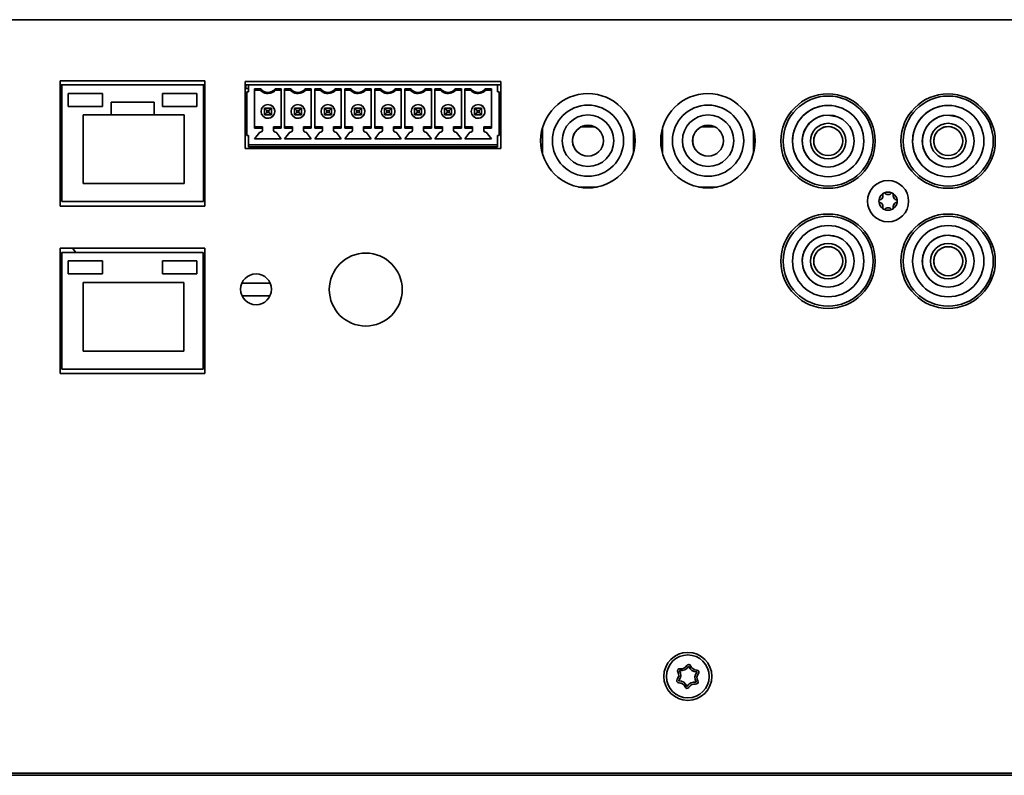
# Model space of a CAD drawing. Header units: millimetres. Extents: x 4 to 590, y 10 to 377.
# Tile 21 of 30: x 510 to 548, y 180 to 209. Entities that reach past the tile are written whole.
import ezdxf

# ---------------------------------------------------------------- set-up
doc = ezdxf.new("R2010")
doc.units = ezdxf.units.MM

msp = doc.modelspace()

# ---------------------------------------------------------------- linework, layer by layer
at = {"color": 7, "linetype": 'Continuous', "lineweight": 35}
for p, q in [((435.694, 209.3378), (581.5607, 209.3378)), ((517.0319, 206.9657), (511.3985, 206.9657)), ((511.3985, 206.9657), (511.3985, 202.099)), ((511.4657, 206.8045), (511.3985, 206.8045)), ((511.4657, 206.8045), (516.969, 206.8045)), ((511.4657, 206.8045), (511.4657, 202.2712)), ((516.969, 206.8045), (516.969, 202.2712)), ((517.0319, 206.8045), (516.969, 206.8045)), ((517.0319, 202.099), (517.0319, 206.9657)), ((528.5219, 206.939), (518.5885, 206.939)), ((518.5885, 206.939), (518.5885, 204.339)), ((518.7274, 206.8045), (518.5885, 206.8045)), ((518.6129, 206.6712), (518.5885, 206.6712)), ((518.6129, 206.6712), (518.6129, 206.8045)), ((518.6129, 206.6712), (518.7274, 206.6712)), ((518.6129, 206.6712), (518.6129, 206.6712)), ((518.7274, 206.5378), (518.7274, 206.8045)), ((528.394, 206.8045), (518.7274, 206.8045)), ((518.9607, 206.6492), (519.1979, 206.6492)), ((518.9607, 206.6492), (518.9607, 205.1265)), ((518.9607, 206.6045), (518.9607, 206.6492)), ((519.7568, 206.6492), (519.994, 206.6492)), ((519.994, 205.1265), (519.994, 206.6492)), ((520.1274, 206.6492), (520.3646, 206.6492)), ((520.1274, 206.6492), (520.1274, 205.1265)), ((520.1274, 206.6045), (520.1274, 206.6492)), ((520.9235, 206.6492), (521.1607, 206.6492)), ((521.1607, 205.1265), (521.1607, 206.6492)), ((521.294, 206.6492), (521.5313, 206.6492)), ((521.294, 206.6492), (521.294, 205.1265)), ((521.294, 206.6045), (521.294, 206.6492)), ((522.0901, 206.6492), (522.3274, 206.6492)), ((522.3274, 205.1265), (522.3274, 206.6492)), ((522.4607, 206.6492), (522.6979, 206.6492)), ((522.4607, 206.6492), (522.4607, 205.1265)), ((522.4607, 206.6045), (522.4607, 206.6492)), ((523.2568, 206.6492), (523.494, 206.6492)), ((523.494, 205.1265), (523.494, 206.6492)), ((523.6274, 206.6492), (523.8646, 206.6492)), ((523.6274, 206.6492), (523.6274, 205.1265)), ((523.6274, 206.6045), (523.6274, 206.6492)), ((524.4235, 206.6492), (524.6607, 206.6492)), ((524.6607, 205.1265), (524.6607, 206.6492)), ((524.794, 206.6492), (525.0313, 206.6492)), ((524.794, 206.6492), (524.794, 205.1265)), ((524.794, 206.6045), (524.794, 206.6492)), ((525.5901, 206.6492), (525.8274, 206.6492)), ((525.8274, 205.1265), (525.8274, 206.6492)), ((525.9607, 206.6492), (526.1979, 206.6492)), ((525.9607, 206.6492), (525.9607, 205.1265)), ((525.9607, 206.6045), (525.9607, 206.6492)), ((526.7568, 206.6492), (526.994, 206.6492)), ((526.994, 205.1265), (526.994, 206.6492)), ((527.1274, 206.6492), (527.3646, 206.6492)), ((527.1274, 206.6492), (527.1274, 205.1265)), ((527.1274, 206.6045), (527.1274, 206.6492)), ((527.9235, 206.6492), (528.1607, 206.6492)), ((528.1607, 205.1265), (528.1607, 206.6492)), ((528.394, 206.8045), (528.394, 206.5378)), ((528.394, 206.8045), (528.394, 206.8045)), ((528.394, 206.8045), (528.394, 206.5378)), ((528.5219, 206.8045), (528.394, 206.8045)), ((528.5219, 204.339), (528.5219, 206.939)), ((511.7174, 206.4712), (511.7174, 205.9712)), ((511.7174, 206.4712), (513.0507, 206.4712)), ((513.0507, 206.4712), (513.0507, 205.9712)), ((516.7173, 206.4712), (515.384, 206.4712)), ((515.384, 206.4712), (515.384, 205.9712)), ((516.7173, 206.4712), (516.7173, 205.9712)), ((518.5885, 206.4637), (518.6607, 206.4637)), ((518.5885, 206.4637), (518.6607, 206.4637)), ((518.6607, 206.5378), (518.6607, 204.8378)), ((518.7274, 206.5378), (518.6607, 206.5378)), ((518.9607, 206.6045), (518.9607, 206.6045)), ((518.9607, 206.6045), (518.9607, 205.1712)), ((519.1774, 206.6045), (518.9607, 206.6045)), ((519.1774, 206.6045), (518.9607, 206.6045)), ((519.2966, 206.5138), (519.2966, 206.5138)), ((519.994, 206.6045), (519.7774, 206.6045)), ((519.994, 206.6045), (519.7774, 206.6045)), ((519.7774, 206.6045), (519.7774, 206.6045)), ((520.1274, 206.6045), (520.1274, 206.6045)), ((520.1274, 206.6045), (520.1274, 205.1712)), ((520.344, 206.6045), (520.1274, 206.6045)), ((520.344, 206.6045), (520.1274, 206.6045)), ((520.4633, 206.5138), (520.4633, 206.5138)), ((521.1607, 206.6045), (520.944, 206.6045)), ((521.1607, 206.6045), (520.944, 206.6045)), ((520.944, 206.6045), (520.944, 206.6045)), ((521.294, 206.6045), (521.294, 206.6045)), ((521.294, 206.6045), (521.294, 205.1712)), ((521.5107, 206.6045), (521.294, 206.6045)), ((521.5107, 206.6045), (521.294, 206.6045)), ((521.6299, 206.5138), (521.6299, 206.5138)), ((522.3274, 206.6045), (522.1107, 206.6045)), ((522.3274, 206.6045), (522.1107, 206.6045)), ((522.1107, 206.6045), (522.1107, 206.6045)), ((522.4607, 206.6045), (522.4607, 206.6045)), ((522.4607, 206.6045), (522.4607, 205.1712)), ((522.6774, 206.6045), (522.4607, 206.6045)), ((522.6774, 206.6045), (522.4607, 206.6045)), ((522.7966, 206.5138), (522.7966, 206.5138)), ((523.494, 206.6045), (523.2774, 206.6045)), ((523.494, 206.6045), (523.2774, 206.6045)), ((523.2774, 206.6045), (523.2774, 206.6045)), ((523.6274, 206.6045), (523.6274, 206.6045)), ((523.6274, 206.6045), (523.6274, 205.1712)), ((523.844, 206.6045), (523.6274, 206.6045)), ((523.844, 206.6045), (523.6274, 206.6045)), ((523.9633, 206.5138), (523.9633, 206.5138)), ((524.6607, 206.6045), (524.444, 206.6045)), ((524.6607, 206.6045), (524.444, 206.6045)), ((524.444, 206.6045), (524.444, 206.6045)), ((524.794, 206.6045), (524.794, 206.6045)), ((524.794, 206.6045), (524.794, 205.1712)), ((525.0107, 206.6045), (524.794, 206.6045)), ((525.0107, 206.6045), (524.794, 206.6045)), ((525.1299, 206.5138), (525.1299, 206.5138)), ((525.8274, 206.6045), (525.6107, 206.6045)), ((525.8274, 206.6045), (525.6107, 206.6045)), ((525.6107, 206.6045), (525.6107, 206.6045)), ((525.9607, 206.6045), (525.9607, 206.6045)), ((525.9607, 206.6045), (525.9607, 205.1712)), ((526.1774, 206.6045), (525.9607, 206.6045)), ((526.1774, 206.6045), (525.9607, 206.6045)), ((526.2966, 206.5138), (526.2966, 206.5138)), ((526.994, 206.6045), (526.7774, 206.6045)), ((526.994, 206.6045), (526.7774, 206.6045)), ((526.7774, 206.6045), (526.7774, 206.6045)), ((527.1274, 206.6045), (527.1274, 206.6045)), ((527.1274, 206.6045), (527.1274, 205.1712)), ((527.344, 206.6045), (527.1274, 206.6045)), ((527.344, 206.6045), (527.1274, 206.6045)), ((527.4633, 206.5138), (527.4633, 206.5138)), ((528.1607, 206.6045), (527.944, 206.6045)), ((528.1607, 206.6045), (527.944, 206.6045)), ((527.944, 206.6045), (527.944, 206.6045)), ((528.394, 206.5378), (528.4607, 206.5378)), ((528.4607, 204.8378), (528.4607, 206.5378)), ((528.4607, 206.3712), (528.4607, 205.9512)), ((511.7174, 205.9712), (513.0507, 205.9712)), ((513.384, 206.1378), (515.0507, 206.1378)), ((513.384, 206.1378), (513.384, 205.6378)), ((515.0507, 206.1378), (515.0507, 205.6378)), ((516.7173, 205.9712), (515.384, 205.9712)), ((518.5885, 206.0404), (518.6607, 206.0404)), ((519.344, 205.9045), (519.6107, 205.9045)), ((519.344, 205.9045), (519.4374, 205.8112)), ((519.344, 205.6378), (519.344, 205.9045)), ((519.6107, 205.9045), (519.5174, 205.8112)), ((519.5966, 206.0147), (519.5966, 206.0147)), ((519.6107, 205.9045), (519.6107, 205.6378)), ((519.6107, 205.6378), (519.6107, 205.9045)), ((520.5107, 205.9045), (520.7774, 205.9045)), ((520.5107, 205.9045), (520.604, 205.8112)), ((520.5107, 205.6378), (520.5107, 205.9045)), ((520.7774, 205.9045), (520.684, 205.8112)), ((520.7633, 206.0147), (520.7633, 206.0147)), ((520.7774, 205.9045), (520.7774, 205.6378)), ((520.7774, 205.6378), (520.7774, 205.9045)), ((521.6774, 205.9045), (521.944, 205.9045)), ((521.6774, 205.9045), (521.7707, 205.8112)), ((521.6774, 205.6378), (521.6774, 205.9045)), ((521.944, 205.9045), (521.8507, 205.8112)), ((521.93, 206.0147), (521.93, 206.0147)), ((521.944, 205.9045), (521.944, 205.6378)), ((521.944, 205.6378), (521.944, 205.9045)), ((522.844, 205.9045), (523.1107, 205.9045)), ((522.844, 205.9045), (522.9374, 205.8112)), ((522.844, 205.6378), (522.844, 205.9045)), ((523.1107, 205.9045), (523.0174, 205.8112)), ((523.0966, 206.0147), (523.0966, 206.0147)), ((523.1107, 205.9045), (523.1107, 205.6378)), ((523.1107, 205.6378), (523.1107, 205.9045)), ((524.0107, 205.9045), (524.2774, 205.9045)), ((524.0107, 205.9045), (524.104, 205.8112)), ((524.0107, 205.6378), (524.0107, 205.9045)), ((524.2774, 205.9045), (524.184, 205.8112)), ((524.2633, 206.0147), (524.2633, 206.0147)), ((524.2774, 205.9045), (524.2774, 205.6378)), ((524.2774, 205.6378), (524.2774, 205.9045)), ((525.1774, 205.9045), (525.444, 205.9045)), ((525.1774, 205.9045), (525.2707, 205.8112)), ((525.1774, 205.6378), (525.1774, 205.9045)), ((525.444, 205.9045), (525.3507, 205.8112)), ((525.43, 206.0147), (525.43, 206.0147)), ((525.444, 205.9045), (525.444, 205.6378)), ((525.444, 205.6378), (525.444, 205.9045)), ((526.344, 205.9045), (526.6107, 205.9045)), ((526.344, 205.9045), (526.4374, 205.8112)), ((526.344, 205.6378), (526.344, 205.9045)), ((526.6107, 205.9045), (526.5174, 205.8112)), ((526.5966, 206.0147), (526.5966, 206.0147)), ((526.6107, 205.9045), (526.6107, 205.6378)), ((526.6107, 205.6378), (526.6107, 205.9045)), ((527.5107, 205.9045), (527.7774, 205.9045)), ((527.5107, 205.9045), (527.604, 205.8112)), ((527.5107, 205.6378), (527.5107, 205.9045)), ((527.7774, 205.9045), (527.684, 205.8112)), ((527.7633, 206.0147), (527.7633, 206.0147)), ((527.7774, 205.9045), (527.7774, 205.6378)), ((527.7774, 205.9045), (527.7774, 205.6378)), ((528.4607, 205.9512), (528.4607, 205.9512)), ((531.9141, 206.0212), (531.9141, 206.0212)), ((536.5807, 206.0212), (536.5807, 206.0212)), ((541.8672, 205.8615), (541.8672, 205.8615)), ((542.03, 206.1871), (542.03, 206.1871)), ((546.5324, 205.8615), (546.5324, 205.8615)), ((546.6952, 206.1871), (546.6952, 206.1871)), ((512.3007, 205.6378), (512.3007, 202.9712)), ((512.3007, 205.6378), (516.2174, 205.6378)), ((513.384, 205.6378), (515.0507, 205.6378)), ((516.2174, 205.6378), (516.2174, 202.9712)), ((518.6607, 205.833), (518.5885, 205.833)), ((518.5885, 205.833), (518.6607, 205.833)), ((519.4374, 205.7312), (519.344, 205.6378)), ((519.6107, 205.6378), (519.344, 205.6378)), ((519.344, 205.6378), (519.6107, 205.6378)), ((519.3581, 205.5377), (519.3581, 205.5377)), ((519.4374, 205.8112), (519.4374, 205.7312)), ((519.5174, 205.8112), (519.4374, 205.8112)), ((519.4374, 205.7312), (519.5174, 205.7312)), ((519.5174, 205.7312), (519.5174, 205.8112)), ((519.5174, 205.7312), (519.6107, 205.6378)), ((519.6107, 205.6378), (519.6107, 205.6378)), ((520.604, 205.7312), (520.5107, 205.6378)), ((520.7774, 205.6378), (520.5107, 205.6378)), ((520.5107, 205.6378), (520.7774, 205.6378)), ((520.5248, 205.5377), (520.5248, 205.5377)), ((520.604, 205.8112), (520.604, 205.7312)), ((520.684, 205.8112), (520.604, 205.8112)), ((520.604, 205.7312), (520.684, 205.7312)), ((520.684, 205.7312), (520.684, 205.8112)), ((520.684, 205.7312), (520.7774, 205.6378)), ((520.7774, 205.6378), (520.7774, 205.6378)), ((521.7707, 205.7312), (521.6774, 205.6378)), ((521.944, 205.6378), (521.6774, 205.6378)), ((521.6774, 205.6378), (521.944, 205.6378)), ((521.6914, 205.5377), (521.6914, 205.5377)), ((521.7707, 205.8112), (521.7707, 205.7312)), ((521.8507, 205.8112), (521.7707, 205.8112)), ((521.7707, 205.7312), (521.8507, 205.7312)), ((521.8507, 205.7312), (521.8507, 205.8112)), ((521.8507, 205.7312), (521.944, 205.6378)), ((521.944, 205.6378), (521.944, 205.6378)), ((522.9374, 205.7312), (522.844, 205.6378)), ((523.1107, 205.6378), (522.844, 205.6378)), ((522.844, 205.6378), (523.1107, 205.6378)), ((522.8581, 205.5377), (522.8581, 205.5377)), ((522.9374, 205.8112), (522.9374, 205.7312)), ((523.0174, 205.8112), (522.9374, 205.8112)), ((522.9374, 205.7312), (523.0174, 205.7312)), ((523.0174, 205.7312), (523.0174, 205.8112)), ((523.0174, 205.7312), (523.1107, 205.6378)), ((523.1107, 205.6378), (523.1107, 205.6378)), ((524.104, 205.7312), (524.0107, 205.6378)), ((524.2774, 205.6378), (524.0107, 205.6378)), ((524.0107, 205.6378), (524.2774, 205.6378)), ((524.0248, 205.5377), (524.0248, 205.5377)), ((524.104, 205.8112), (524.104, 205.7312)), ((524.184, 205.8112), (524.104, 205.8112)), ((524.104, 205.7312), (524.184, 205.7312)), ((524.184, 205.7312), (524.184, 205.8112)), ((524.184, 205.7312), (524.2774, 205.6378)), ((524.2774, 205.6378), (524.2774, 205.6378)), ((525.2707, 205.7312), (525.1774, 205.6378)), ((525.444, 205.6378), (525.1774, 205.6378)), ((525.1774, 205.6378), (525.444, 205.6378)), ((525.1914, 205.5377), (525.1914, 205.5377)), ((525.2707, 205.8112), (525.2707, 205.7312)), ((525.3507, 205.8112), (525.2707, 205.8112)), ((525.2707, 205.7312), (525.3507, 205.7312)), ((525.3507, 205.7312), (525.3507, 205.8112)), ((525.3507, 205.7312), (525.444, 205.6378)), ((525.444, 205.6378), (525.444, 205.6378)), ((526.4374, 205.7312), (526.344, 205.6378)), ((526.6107, 205.6378), (526.344, 205.6378)), ((526.344, 205.6378), (526.6107, 205.6378)), ((526.3581, 205.5377), (526.3581, 205.5377)), ((526.4374, 205.8112), (526.4374, 205.7312)), ((526.5174, 205.8112), (526.4374, 205.8112)), ((526.4374, 205.7312), (526.5174, 205.7312)), ((526.5174, 205.7312), (526.5174, 205.8112)), ((526.5174, 205.7312), (526.6107, 205.6378)), ((526.6107, 205.6378), (526.6107, 205.6378)), ((527.604, 205.7312), (527.5107, 205.6378)), ((527.7774, 205.6378), (527.5107, 205.6378)), ((527.7774, 205.6378), (527.5107, 205.6378)), ((527.5248, 205.5377), (527.5248, 205.5377)), ((527.604, 205.8112), (527.604, 205.7312)), ((527.684, 205.8112), (527.604, 205.8112)), ((527.604, 205.7312), (527.684, 205.7312)), ((527.684, 205.7312), (527.684, 205.8112)), ((527.684, 205.7312), (527.7774, 205.6378)), ((527.7774, 205.6378), (527.7774, 205.6378)), ((528.4607, 205.7845), (528.4607, 205.7445)), ((528.4607, 205.5778), (528.4607, 205.5778)), ((528.4607, 205.5778), (528.4607, 205.0045)), ((518.9607, 205.1712), (519.2607, 205.1712)), ((518.9607, 205.1265), (518.9607, 205.1712)), ((519.2607, 205.1265), (518.9607, 205.1265)), ((519.2607, 205.1712), (519.2607, 205.0378)), ((519.2607, 205.1712), (519.2607, 205.1265)), ((519.2607, 205.1712), (519.2607, 205.1712)), ((519.2607, 205.1265), (519.2607, 205.0378)), ((519.694, 205.1712), (519.994, 205.1712)), ((519.694, 205.1265), (519.694, 205.1712)), ((519.994, 205.1265), (519.694, 205.1265)), ((519.694, 205.0378), (519.694, 205.1265)), ((520.1274, 205.1712), (520.4274, 205.1712)), ((520.1274, 205.1265), (520.1274, 205.1712)), ((520.4274, 205.1265), (520.1274, 205.1265)), ((520.4274, 205.1712), (520.4274, 205.0378)), ((520.4274, 205.1712), (520.4274, 205.1265)), ((520.4274, 205.1712), (520.4274, 205.1712)), ((520.4274, 205.1265), (520.4274, 205.0378)), ((520.8607, 205.1712), (521.1607, 205.1712)), ((520.8607, 205.1265), (520.8607, 205.1712)), ((521.1607, 205.1265), (520.8607, 205.1265)), ((520.8607, 205.0378), (520.8607, 205.1265)), ((521.294, 205.1712), (521.594, 205.1712)), ((521.294, 205.1265), (521.294, 205.1712)), ((521.594, 205.1265), (521.294, 205.1265)), ((521.594, 205.1712), (521.594, 205.0378)), ((521.594, 205.1712), (521.594, 205.1265)), ((521.594, 205.1712), (521.594, 205.1712)), ((521.594, 205.1265), (521.594, 205.0378)), ((522.0274, 205.1712), (522.3274, 205.1712)), ((522.0274, 205.1265), (522.0274, 205.1712)), ((522.3274, 205.1265), (522.0274, 205.1265)), ((522.0274, 205.0378), (522.0274, 205.1265)), ((522.4607, 205.1712), (522.7607, 205.1712)), ((522.4607, 205.1265), (522.4607, 205.1712)), ((522.7607, 205.1265), (522.4607, 205.1265)), ((522.7607, 205.1712), (522.7607, 205.0378)), ((522.7607, 205.1712), (522.7607, 205.1265)), ((522.7607, 205.1712), (522.7607, 205.1712)), ((522.7607, 205.1265), (522.7607, 205.0378)), ((523.194, 205.1712), (523.494, 205.1712)), ((523.194, 205.1265), (523.194, 205.1712)), ((523.494, 205.1265), (523.194, 205.1265)), ((523.194, 205.0378), (523.194, 205.1265)), ((523.6274, 205.1712), (523.9274, 205.1712)), ((523.6274, 205.1265), (523.6274, 205.1712)), ((523.9274, 205.1265), (523.6274, 205.1265)), ((523.9274, 205.1712), (523.9274, 205.0378)), ((523.9274, 205.1712), (523.9274, 205.1265)), ((523.9274, 205.1712), (523.9274, 205.1712)), ((523.9274, 205.1265), (523.9274, 205.0378)), ((524.3607, 205.1712), (524.6607, 205.1712)), ((524.3607, 205.1265), (524.3607, 205.1712)), ((524.6607, 205.1265), (524.3607, 205.1265)), ((524.3607, 205.0378), (524.3607, 205.1265)), ((524.794, 205.1712), (525.094, 205.1712)), ((524.794, 205.1265), (524.794, 205.1712)), ((525.094, 205.1265), (524.794, 205.1265)), ((525.094, 205.1712), (525.094, 205.0378)), ((525.094, 205.1712), (525.094, 205.1265)), ((525.094, 205.1712), (525.094, 205.1712)), ((525.094, 205.1265), (525.094, 205.0378)), ((525.5274, 205.1712), (525.8274, 205.1712)), ((525.5274, 205.1265), (525.5274, 205.1712)), ((525.8274, 205.1265), (525.5274, 205.1265)), ((525.5274, 205.0378), (525.5274, 205.1265)), ((525.9607, 205.1712), (526.2607, 205.1712)), ((525.9607, 205.1265), (525.9607, 205.1712)), ((526.2607, 205.1265), (525.9607, 205.1265)), ((526.2607, 205.1712), (526.2607, 205.0378)), ((526.2607, 205.1712), (526.2607, 205.1265)), ((526.2607, 205.1712), (526.2607, 205.1712)), ((526.2607, 205.1265), (526.2607, 205.0378)), ((526.694, 205.1712), (526.994, 205.1712)), ((526.694, 205.1265), (526.694, 205.1712)), ((526.694, 205.0378), (526.694, 205.1265)), ((526.994, 205.1265), (526.694, 205.1265)), ((527.1274, 205.1712), (527.4274, 205.1712)), ((527.1274, 205.1265), (527.1274, 205.1712)), ((527.4274, 205.1265), (527.1274, 205.1265)), ((527.4274, 205.1712), (527.4274, 205.0378)), ((527.4274, 205.1712), (527.4274, 205.1265)), ((527.4274, 205.1712), (527.4274, 205.1712)), ((527.4274, 205.1265), (527.4274, 205.0378)), ((527.8607, 205.1712), (528.1607, 205.1712)), ((527.8607, 205.1265), (527.8607, 205.1712)), ((527.8607, 205.0378), (527.8607, 205.1265)), ((528.1607, 205.1265), (527.8607, 205.1265)), ((530.1474, 205.1452), (530.1474, 204.1262)), ((532.189, 205.1712), (531.6392, 205.1712)), ((533.6807, 204.1663), (533.6807, 205.1051)), ((533.6807, 204.1663), (533.6807, 205.1051)), ((534.8141, 205.1452), (534.8141, 204.1262)), ((536.8556, 205.1712), (536.3059, 205.1712)), ((538.3474, 204.1663), (538.3474, 205.1051)), ((538.3474, 204.1663), (538.3474, 205.1051)), ((518.7274, 204.8378), (518.6607, 204.8378)), ((518.7274, 204.8378), (518.6607, 204.8378)), ((518.7274, 204.4712), (518.7274, 204.8378)), ((519.1607, 204.9712), (518.9607, 204.7112)), ((519.1607, 204.9712), (518.9607, 204.7112)), ((518.9607, 204.7112), (519.994, 204.7112)), ((519.194, 204.9712), (519.1607, 204.9712)), ((519.194, 204.9712), (519.1607, 204.9712)), ((519.1607, 204.9712), (519.1607, 204.9712)), ((519.794, 204.9712), (519.7607, 204.9712)), ((519.794, 204.9712), (519.7607, 204.9712)), ((519.994, 204.7112), (519.794, 204.9712)), ((520.3274, 204.9712), (520.1274, 204.7112)), ((520.3274, 204.9712), (520.1274, 204.7112)), ((520.1274, 204.7112), (521.1607, 204.7112)), ((520.3607, 204.9712), (520.3274, 204.9712)), ((520.3607, 204.9712), (520.3274, 204.9712)), ((520.3274, 204.9712), (520.3274, 204.9712)), ((520.9607, 204.9712), (520.9274, 204.9712)), ((520.9607, 204.9712), (520.9274, 204.9712)), ((521.1607, 204.7112), (520.9607, 204.9712)), ((521.494, 204.9712), (521.294, 204.7112)), ((521.494, 204.9712), (521.294, 204.7112)), ((521.294, 204.7112), (522.3274, 204.7112)), ((521.5274, 204.9712), (521.494, 204.9712)), ((521.5274, 204.9712), (521.494, 204.9712)), ((521.494, 204.9712), (521.494, 204.9712)), ((522.1274, 204.9712), (522.094, 204.9712)), ((522.1274, 204.9712), (522.094, 204.9712)), ((522.3274, 204.7112), (522.1274, 204.9712)), ((522.6607, 204.9712), (522.4607, 204.7112)), ((522.6607, 204.9712), (522.4607, 204.7112)), ((522.4607, 204.7112), (523.494, 204.7112)), ((522.694, 204.9712), (522.6607, 204.9712)), ((522.694, 204.9712), (522.6607, 204.9712)), ((522.6607, 204.9712), (522.6607, 204.9712)), ((523.294, 204.9712), (523.2607, 204.9712)), ((523.294, 204.9712), (523.2607, 204.9712)), ((523.494, 204.7112), (523.294, 204.9712)), ((523.8274, 204.9712), (523.6274, 204.7112)), ((523.8274, 204.9712), (523.6274, 204.7112)), ((523.6274, 204.7112), (524.6607, 204.7112)), ((523.8607, 204.9712), (523.8274, 204.9712)), ((523.8607, 204.9712), (523.8274, 204.9712)), ((523.8274, 204.9712), (523.8274, 204.9712)), ((524.4607, 204.9712), (524.4274, 204.9712)), ((524.4607, 204.9712), (524.4274, 204.9712)), ((524.6607, 204.7112), (524.4607, 204.9712)), ((524.994, 204.9712), (524.794, 204.7112)), ((524.994, 204.9712), (524.794, 204.7112)), ((524.794, 204.7112), (525.8274, 204.7112)), ((525.0274, 204.9712), (524.994, 204.9712)), ((525.0274, 204.9712), (524.994, 204.9712)), ((524.994, 204.9712), (524.994, 204.9712)), ((525.6274, 204.9712), (525.594, 204.9712)), ((525.6274, 204.9712), (525.594, 204.9712)), ((525.8274, 204.7112), (525.6274, 204.9712)), ((526.1607, 204.9712), (525.9607, 204.7112)), ((526.1607, 204.9712), (525.9607, 204.7112)), ((525.9607, 204.7112), (526.994, 204.7112)), ((526.194, 204.9712), (526.1607, 204.9712)), ((526.194, 204.9712), (526.1607, 204.9712)), ((526.1607, 204.9712), (526.1607, 204.9712)), ((526.794, 204.9712), (526.7607, 204.9712)), ((526.794, 204.9712), (526.7607, 204.9712)), ((526.994, 204.7112), (526.794, 204.9712)), ((527.3274, 204.9712), (527.1274, 204.7112)), ((527.3274, 204.9712), (527.1274, 204.7112)), ((527.1274, 204.7112), (528.1607, 204.7112)), ((527.3607, 204.9712), (527.3274, 204.9712)), ((527.3607, 204.9712), (527.3274, 204.9712)), ((527.3274, 204.9712), (527.3274, 204.9712)), ((527.9607, 204.9712), (527.9274, 204.9712)), ((527.9607, 204.9712), (527.9274, 204.9712)), ((528.1607, 204.7112), (527.9607, 204.9712)), ((528.394, 204.8378), (528.4607, 204.8378)), ((528.394, 204.8378), (528.394, 204.4712)), ((528.394, 204.8378), (528.394, 204.4778)), ((528.394, 204.8378), (528.4607, 204.8378)), ((518.5885, 204.339), (528.5219, 204.339)), ((518.7274, 204.4712), (528.394, 204.4712)), ((518.7274, 204.4712), (518.7274, 204.4712)), ((518.7274, 204.4712), (528.394, 204.4712)), ((518.7274, 204.4545), (518.7274, 204.4712)), ((518.7274, 204.4045), (518.7274, 204.4545)), ((518.7274, 204.4045), (528.394, 204.4045)), ((518.7274, 204.4045), (528.394, 204.4045)), ((528.394, 204.4778), (528.394, 204.4778)), ((528.394, 204.4545), (528.394, 204.4778)), ((528.394, 204.4712), (528.394, 204.4712)), ((528.394, 204.4712), (528.394, 204.4545)), ((528.394, 204.4045), (528.394, 204.4545)), ((528.394, 204.4545), (528.394, 204.4045)), ((531.9141, 203.2545), (531.9141, 203.2545)), ((536.5807, 203.2545), (536.5807, 203.2545)), ((540.6291, 203.3852), (540.6291, 203.3852)), ((545.2942, 203.3852), (545.2942, 203.3852)), ((512.3007, 202.9712), (516.2174, 202.9712)), ((531.5496, 202.8378), (532.2675, 202.8378)), ((536.2162, 202.8378), (536.9341, 202.8378)), ((540.4663, 203.0595), (540.4663, 203.0595)), ((545.1314, 203.0595), (545.1314, 203.0595)), ((511.3985, 202.099), (517.0319, 202.099)), ((511.4657, 202.2712), (516.969, 202.2712)), ((542.03, 201.522), (542.03, 201.522)), ((546.6952, 201.522), (546.6952, 201.522)), ((541.8672, 201.1963), (541.8672, 201.1963)), ((546.5324, 201.1963), (546.5324, 201.1963)), ((511.3985, 200.4657), (511.3985, 195.599)), ((517.0319, 200.4657), (511.3985, 200.4657)), ((511.3985, 200.3027), (511.4635, 200.2016)), ((511.4635, 200.299), (511.4635, 195.7657)), ((516.9669, 200.299), (511.4635, 200.299)), ((512.009, 200.299), (511.8884, 200.4657)), ((516.9669, 195.7657), (516.9669, 200.299)), ((517.0319, 200.4657), (517.0319, 195.599)), ((511.7169, 199.9657), (511.7169, 199.4657)), ((511.7169, 199.9657), (513.0502, 199.9657)), ((513.0502, 199.9657), (513.0502, 199.4657)), ((515.3835, 199.9657), (515.3835, 199.4657)), ((515.3835, 199.9657), (516.7169, 199.9657)), ((516.7169, 199.9657), (516.7169, 199.4657)), ((511.7169, 199.4657), (513.0502, 199.4657)), ((515.3835, 199.4657), (516.7169, 199.4657)), ((516.2135, 199.1324), (512.2969, 199.1324)), ((512.2969, 196.4657), (512.2969, 199.1324)), ((516.2135, 196.4657), (516.2135, 199.1324)), ((517.0319, 199.1057), (516.9669, 199.1057)), ((519.5651, 199.1057), (518.4653, 199.1057)), ((516.9669, 198.6057), (517.0319, 198.6057)), ((518.4745, 198.6057), (519.5559, 198.6057)), ((540.6291, 198.72), (540.6291, 198.72)), ((545.2942, 198.72), (545.2942, 198.72)), ((540.4663, 198.3944), (540.4663, 198.3944)), ((545.1314, 198.3944), (545.1314, 198.3944)), ((511.3985, 196.4878), (511.4635, 196.4878)), ((516.2135, 196.4657), (512.2969, 196.4657)), ((516.9669, 196.4878), (517.0319, 196.4878)), ((517.0319, 195.599), (511.3985, 195.599)), ((511.4635, 195.7657), (516.9669, 195.7657)), ((581.5607, 180.0712), (435.694, 180.0712)), ((581.2274, 179.9878), (436.0274, 179.9878))]:
    msp.add_line(p, q, dxfattribs=at)
at = {"color": 7, "linetype": 'Continuous', "lineweight": 35, "flags": 128}
for points in [[(528.4607, 206.5378), (528.4607, 206.5346), (528.4607, 206.5252), (528.4607, 206.5097), (528.4607, 206.489), (528.4607, 206.4638), (528.4607, 206.435), (528.4607, 206.4037), (528.4607, 206.3712)], [(528.4607, 205.9512), (528.4607, 205.948), (528.4607, 205.9385), (528.4607, 205.9231), (528.4607, 205.9024), (528.4607, 205.8771), (528.4607, 205.8483), (528.4607, 205.817), (528.4607, 205.7845)], [(528.4607, 205.7445), (528.4607, 205.712), (528.4607, 205.6807), (528.4607, 205.6519), (528.4607, 205.6267), (528.4607, 205.6059), (528.4607, 205.5905), (528.4607, 205.581), (528.4607, 205.5778)], [(541.6987, 205.5245), (541.5927, 205.5701), (541.2481, 205.6308)], [(546.3639, 205.5245), (546.2579, 205.5701), (545.9133, 205.6308)], [(528.4607, 205.0045), (528.4607, 204.972), (528.4607, 204.9407), (528.4607, 204.9119), (528.4607, 204.8867), (528.4607, 204.8659), (528.4607, 204.8505), (528.4607, 204.841), (528.4607, 204.8378)], [(541.6987, 200.8593), (541.5927, 200.9049), (541.2481, 200.9657)], [(546.3639, 200.8593), (546.2579, 200.9049), (545.9133, 200.9657)]]:
    msp.add_lwpolyline(points, dxfattribs=at)
at = {"color": 7, "linetype": 'Continuous', "lineweight": 35}
for centre, radius in [((531.9085, 204.6357), 1.8333), ((536.5752, 204.6357), 1.8333), ((541.2419, 204.6224), 1.8333), ((541.2481, 204.6233), 1.7484), ((541.2481, 204.6233), 1.7484), ((545.9085, 204.6224), 1.8333), ((545.9133, 204.6233), 1.7484), ((545.9133, 204.6233), 1.7484), ((519.4774, 205.7762), 0.2667), ((520.644, 205.7762), 0.2667), ((521.8107, 205.7762), 0.2667), ((522.9774, 205.7762), 0.2667), ((524.144, 205.7762), 0.2667), ((525.3107, 205.7762), 0.2667), ((526.4774, 205.7762), 0.2667), ((527.644, 205.7762), 0.2667), ((531.9141, 204.6378), 1.3833), ((531.9141, 204.6378), 1.3833), ((536.5807, 204.6378), 1.3833), ((536.5807, 204.6378), 1.3833), ((531.9141, 204.6378), 1), ((536.5807, 204.6378), 1), ((541.2481, 204.6233), 1.0075), ((545.9133, 204.6233), 1.0075), ((531.9141, 204.6378), 0.6), ((536.5807, 204.6378), 0.6), ((541.2481, 204.6233), 0.69), ((541.2481, 204.6233), 0.563), ((545.9133, 204.6233), 0.69), ((545.9133, 204.6233), 0.563), ((543.5752, 202.289), 0.8), ((541.2419, 199.9557), 1.8333), ((541.2481, 199.9582), 1.7484), ((541.2481, 199.9582), 1.7484), ((545.9085, 199.9557), 1.8333), ((545.9133, 199.9582), 1.7484), ((545.9133, 199.9582), 1.7484), ((541.2481, 199.9582), 1.3843), ((541.2481, 199.9582), 1.3843), ((545.9133, 199.9582), 1.3843), ((545.9133, 199.9582), 1.3843), ((541.2481, 199.9582), 1.0075), ((545.9133, 199.9582), 1.0075), ((541.2481, 199.9582), 0.69), ((541.2481, 199.9582), 0.563), ((545.9133, 199.9582), 0.69), ((545.9133, 199.9582), 0.563), ((523.2785, 198.8557), 1.4167), ((519.0152, 198.8657), 0.6), ((535.794, 183.8295), 0.9333), ((535.794, 183.8295), 0.8333)]:
    msp.add_circle(centre, radius, dxfattribs=at)
for centre, radius, start, end in [((519.4774, 206.8753), 0.3595, 218.98482, 321.01518), ((520.644, 206.8753), 0.3595, 218.98482, 321.01518), ((521.8107, 206.8753), 0.3595, 218.98482, 321.01518), ((522.9774, 206.8753), 0.3595, 218.98482, 321.01518), ((524.144, 206.8753), 0.3595, 218.98482, 321.01518), ((525.3107, 206.8753), 0.3595, 218.98482, 321.01518), ((526.4774, 206.8753), 0.3595, 218.98482, 321.01518), ((527.644, 206.8753), 0.3595, 218.98482, 321.01518), ((519.4774, 206.8753), 0.4042, 222.07502, 317.92498), ((519.4774, 206.8753), 0.4042, 243.43496, 317.92498), ((520.644, 206.8753), 0.4042, 222.07502, 317.92498), ((520.644, 206.8753), 0.4042, 243.43496, 317.92498), ((521.8107, 206.8753), 0.4042, 222.07502, 317.92498), ((521.8107, 206.8753), 0.4042, 243.43496, 317.92498), ((522.9774, 206.8753), 0.4042, 222.07502, 317.92498), ((522.9774, 206.8753), 0.4042, 243.43496, 317.92498), ((524.144, 206.8753), 0.4042, 222.07502, 317.92498), ((524.144, 206.8753), 0.4042, 243.43496, 317.92498), ((525.3107, 206.8753), 0.4042, 222.07502, 317.92498), ((525.3107, 206.8753), 0.4042, 243.43496, 317.92498), ((526.4774, 206.8753), 0.4042, 222.07502, 317.92498), ((526.4774, 206.8753), 0.4042, 243.43496, 317.92498), ((527.644, 206.8753), 0.4042, 222.07502, 317.92498), ((527.644, 206.8753), 0.4042, 243.43496, 317.92498), ((519.4774, 205.7762), 0.2667, 243.43496, 63.43496), ((520.644, 205.7762), 0.2667, 243.43496, 63.43496), ((521.8107, 205.7762), 0.2667, 243.43496, 63.43496), ((522.9774, 205.7762), 0.2667, 243.43496, 63.43496), ((524.144, 205.7762), 0.2667, 243.43496, 63.43496), ((525.3107, 205.7762), 0.2667, 243.43496, 63.43496), ((526.4774, 205.7762), 0.2667, 243.43496, 63.43496), ((527.644, 205.7762), 0.2667, 243.43496, 63.43496), ((541.2481, 204.6233), 1.3843, 90, 270), ((541.2481, 204.6233), 1.3843, 90, 243.43496), ((541.2481, 204.6233), 1.3843, 270, 90), ((541.2481, 204.6233), 1.3843, 270, 90), ((545.9133, 204.6233), 1.3843, 90, 270), ((545.9133, 204.6233), 1.3843, 90, 243.43496), ((545.9133, 204.6233), 1.3843, 270, 90), ((545.9133, 204.6233), 1.3843, 270, 90), ((531.9141, 204.6378), 1, 90, 180), ((536.5807, 204.6378), 1, 90, 180), ((541.2481, 204.6233), 1.0075, 90, 243.43496), ((545.9133, 204.6233), 1.0075, 90, 243.43496), ((531.9141, 204.6378), 0.6, 117.26605, 270), ((531.9141, 204.6378), 0.6, 90, 117.26605), ((536.5807, 204.6378), 0.6, 117.26605, 270), ((536.5807, 204.6378), 0.6, 90, 117.26605), ((541.2481, 204.6233), 0.563, 63.43496, 243.43496), ((545.9133, 204.6233), 0.563, 63.43496, 243.43496), ((519.194, 205.0378), 0.0667, 270, 0), ((519.194, 205.0378), 0.0667, 270, 0), ((519.7607, 205.0378), 0.0667, 180, 270), ((519.7607, 205.0378), 0.0667, 243.43496, 270), ((520.3607, 205.0378), 0.0667, 270, 0), ((520.3607, 205.0378), 0.0667, 270, 0), ((520.9274, 205.0378), 0.0667, 180, 270), ((520.9274, 205.0378), 0.0667, 243.43496, 270), ((521.5274, 205.0378), 0.0667, 270, 0), ((521.5274, 205.0378), 0.0667, 270, 0), ((522.094, 205.0378), 0.0667, 180, 270), ((522.094, 205.0378), 0.0667, 243.43496, 270), ((522.694, 205.0378), 0.0667, 270, 0), ((522.694, 205.0378), 0.0667, 270, 0), ((523.2607, 205.0378), 0.0667, 180, 270), ((523.2607, 205.0378), 0.0667, 243.43496, 270), ((523.8607, 205.0378), 0.0667, 270, 0), ((523.8607, 205.0378), 0.0667, 270, 0), ((524.4274, 205.0378), 0.0667, 180, 270), ((524.4274, 205.0378), 0.0667, 243.43496, 270), ((525.0274, 205.0378), 0.0667, 270, 0), ((525.0274, 205.0378), 0.0667, 270, 0), ((525.594, 205.0378), 0.0667, 180, 270), ((525.594, 205.0378), 0.0667, 243.43496, 270), ((526.194, 205.0378), 0.0667, 270, 0), ((526.194, 205.0378), 0.0667, 270, 0), ((526.7607, 205.0378), 0.0667, 180, 270), ((526.7607, 205.0378), 0.0667, 243.43496, 270), ((527.3607, 205.0378), 0.0667, 270, 0), ((527.3607, 205.0378), 0.0667, 270, 0), ((527.9274, 205.0378), 0.0667, 180, 270), ((527.9274, 205.0378), 0.0667, 243.43496, 270), ((531.9141, 204.6378), 1, 180, 270), ((536.5807, 204.6378), 1, 180, 270), ((543.5752, 202.289), 0.3556, 127.5, 172.5), ((543.5752, 202.289), 0.3556, 112.5, 127.5), ((543.5752, 202.289), 0.3556, 67.5, 112.5), ((543.5752, 202.289), 0.3556, 52.5, 67.5), ((543.5752, 202.289), 0.3556, 7.5, 52.5), ((543.5752, 202.289), 0.3556, 172.5, 187.5), ((543.5752, 202.289), 0.3556, 187.5, 232.5), ((543.5752, 202.289), 0.3556, 307.5, 352.5), ((543.5752, 202.289), 0.3556, 352.5, 7.5), ((543.5752, 202.289), 0.3556, 232.5, 247.5), ((543.5752, 202.289), 0.3556, 247.5, 292.5), ((543.5752, 202.289), 0.3556, 292.5, 307.5), ((541.2481, 199.9582), 1.0075, 90, 243.43496), ((545.9133, 199.9582), 1.0075, 90, 243.43496), ((541.2481, 199.9582), 0.563, 63.43496, 243.43496), ((545.9133, 199.9582), 0.563, 63.43496, 243.43496), ((535.4784, 184.047), 0.0833, 80.3292, 210.52847), ((535.1913, 183.8777), 0.3259, 320.3292, 30.52847), ((535.4784, 184.047), 0.00741, 80.3292, 210.52847), ((535.5344, 184.3756), 0.3259, 260.3292, 330.52847), ((535.5344, 184.3756), 0.25, 260.3292, 330.52847), ((535.8246, 184.2116), 0.0833, 20.3292, 150.52847), ((535.8246, 184.2116), 0.00741, 20.3292, 150.52847), ((536.1372, 184.3274), 0.3259, 200.3292, 270.52847), ((536.1372, 184.3274), 0.25, 200.3292, 270.52847), ((536.1402, 183.9941), 0.0833, 320.3292, 90.52847), ((535.4478, 183.6649), 0.0833, 140.3292, 270.52847), ((535.1913, 183.8777), 0.25, 320.3292, 30.52847), ((535.4478, 183.6649), 0.00741, 140.3292, 270.52847), ((535.4509, 183.3316), 0.3259, 20.3292, 90.52847), ((536.3968, 183.7813), 0.3259, 140.3292, 210.52847), ((536.1097, 183.612), 0.0833, 260.3292, 30.52847), ((536.1402, 183.9941), 0.00741, 320.3292, 90.52847), ((536.3968, 183.7813), 0.25, 140.3292, 210.52847), ((535.4509, 183.3316), 0.25, 20.3292, 90.52847), ((535.7635, 183.4474), 0.0833, 200.3292, 330.52847), ((535.7635, 183.4474), 0.00741, 200.3292, 330.52847), ((536.0537, 183.2834), 0.3259, 80.3292, 150.52847), ((536.0537, 183.2834), 0.25, 80.3292, 150.52847), ((536.1097, 183.612), 0.00741, 260.3292, 30.52847)]:
    msp.add_arc(centre, radius, start, end, dxfattribs=at)
for points, knots in [([(519.1774, 206.6045), (519.1807, 206.612), (519.184, 206.6194), (519.1909, 206.6343), (519.1944, 206.6417), (519.1979, 206.6492)], [0, 0, 0, 0, 0.26065254, 0.26065254, 0.52130508, 0.52130508, 0.52130508, 0.52130508]), ([(519.7774, 206.6045), (519.7741, 206.612), (519.7707, 206.6194), (519.7638, 206.6343), (519.7604, 206.6417), (519.7568, 206.6492)], [0, 0, 0, 0, 0.26065254, 0.26065254, 0.52130508, 0.52130508, 0.52130508, 0.52130508]), ([(520.344, 206.6045), (520.3473, 206.612), (520.3507, 206.6194), (520.3576, 206.6343), (520.361, 206.6417), (520.3646, 206.6492)], [0, 0, 0, 0, 0.26065254, 0.26065254, 0.52130508, 0.52130508, 0.52130508, 0.52130508]), ([(520.944, 206.6045), (520.9407, 206.612), (520.9374, 206.6194), (520.9305, 206.6343), (520.927, 206.6417), (520.9235, 206.6492)], [0, 0, 0, 0, 0.26065254, 0.26065254, 0.52130508, 0.52130508, 0.52130508, 0.52130508]), ([(521.5107, 206.6045), (521.514, 206.612), (521.5174, 206.6194), (521.5242, 206.6343), (521.5277, 206.6417), (521.5313, 206.6492)], [0, 0, 0, 0, 0.26065254, 0.26065254, 0.52130508, 0.52130508, 0.52130508, 0.52130508]), ([(522.1107, 206.6045), (522.1074, 206.612), (522.104, 206.6194), (522.0972, 206.6343), (522.0937, 206.6417), (522.0901, 206.6492)], [0, 0, 0, 0, 0.26065254, 0.26065254, 0.52130508, 0.52130508, 0.52130508, 0.52130508]), ([(522.6774, 206.6045), (522.6807, 206.612), (522.684, 206.6194), (522.6909, 206.6343), (522.6944, 206.6417), (522.6979, 206.6492)], [0, 0, 0, 0, 0.26065254, 0.26065254, 0.52130508, 0.52130508, 0.52130508, 0.52130508]), ([(523.2774, 206.6045), (523.2741, 206.612), (523.2707, 206.6194), (523.2638, 206.6343), (523.2604, 206.6417), (523.2568, 206.6492)], [0, 0, 0, 0, 0.26065254, 0.26065254, 0.52130508, 0.52130508, 0.52130508, 0.52130508]), ([(523.844, 206.6045), (523.8473, 206.612), (523.8507, 206.6194), (523.8576, 206.6343), (523.861, 206.6417), (523.8646, 206.6492)], [0, 0, 0, 0, 0.26065254, 0.26065254, 0.52130508, 0.52130508, 0.52130508, 0.52130508]), ([(524.444, 206.6045), (524.4407, 206.612), (524.4374, 206.6194), (524.4305, 206.6343), (524.427, 206.6417), (524.4235, 206.6492)], [0, 0, 0, 0, 0.26065254, 0.26065254, 0.52130508, 0.52130508, 0.52130508, 0.52130508]), ([(525.0107, 206.6045), (525.014, 206.612), (525.0174, 206.6194), (525.0242, 206.6343), (525.0277, 206.6417), (525.0313, 206.6492)], [0, 0, 0, 0, 0.26065254, 0.26065254, 0.52130508, 0.52130508, 0.52130508, 0.52130508]), ([(525.6107, 206.6045), (525.6074, 206.612), (525.604, 206.6194), (525.5972, 206.6343), (525.5937, 206.6417), (525.5901, 206.6492)], [0, 0, 0, 0, 0.26065254, 0.26065254, 0.52130508, 0.52130508, 0.52130508, 0.52130508]), ([(526.1774, 206.6045), (526.1807, 206.612), (526.184, 206.6194), (526.1909, 206.6343), (526.1944, 206.6417), (526.1979, 206.6492)], [0, 0, 0, 0, 0.26065254, 0.26065254, 0.52130508, 0.52130508, 0.52130508, 0.52130508]), ([(526.7774, 206.6045), (526.7741, 206.612), (526.7707, 206.6194), (526.7638, 206.6343), (526.7604, 206.6417), (526.7568, 206.6492)], [0, 0, 0, 0, 0.26065254, 0.26065254, 0.52130508, 0.52130508, 0.52130508, 0.52130508]), ([(527.344, 206.6045), (527.3473, 206.612), (527.3507, 206.6194), (527.3576, 206.6343), (527.361, 206.6417), (527.3646, 206.6492)], [0, 0, 0, 0, 0.26065254, 0.26065254, 0.52130508, 0.52130508, 0.52130508, 0.52130508]), ([(527.944, 206.6045), (527.9407, 206.612), (527.9374, 206.6194), (527.9305, 206.6343), (527.927, 206.6417), (527.9235, 206.6492)], [0, 0, 0, 0, 0.26065254, 0.26065254, 0.52130508, 0.52130508, 0.52130508, 0.52130508]), ([(543.3587, 202.5711), (543.3699, 202.5476), (543.3755, 202.5215), (543.3738, 202.4686), (543.3664, 202.4416), (543.3391, 202.394), (543.3192, 202.3738), (543.2741, 202.3457), (543.2487, 202.3375), (543.2227, 202.3354)], [0, 0, 0, 0, 0.25, 0.25, 0.5, 0.5, 0.75, 0.75, 1, 1, 1, 1]), ([(543.7113, 202.6175), (543.6965, 202.596), (543.6766, 202.5782), (543.6301, 202.5532), (543.6029, 202.5461), (543.5481, 202.546), (543.5206, 202.5531), (543.4737, 202.5782), (543.4539, 202.596), (543.4391, 202.6175)], [0, 0, 0, 0, 0.25, 0.25, 0.5, 0.5, 0.75, 0.75, 1, 1, 1, 1]), ([(543.9277, 202.3354), (543.9017, 202.3375), (543.8764, 202.3457), (543.8314, 202.3736), (543.8117, 202.3935), (543.7842, 202.441), (543.7766, 202.4683), (543.7749, 202.5214), (543.7804, 202.5475), (543.7916, 202.5711)], [0, 0, 0, 0, 0.25, 0.25, 0.5, 0.5, 0.75, 0.75, 1, 1, 1, 1]), ([(543.2227, 202.2426), (543.2487, 202.2405), (543.274, 202.2323), (543.319, 202.2045), (543.3387, 202.1845), (543.3662, 202.137), (543.3738, 202.1097), (543.3755, 202.0566), (543.3699, 202.0305), (543.3587, 202.0069)], [0, 0, 0, 0, 0.25, 0.25, 0.5, 0.5, 0.75, 0.75, 1, 1, 1, 1]), ([(543.4391, 201.9605), (543.4539, 201.982), (543.4737, 201.9998), (543.5203, 202.0248), (543.5475, 202.0319), (543.6023, 202.032), (543.6298, 202.025), (543.6766, 201.9999), (543.6965, 201.982), (543.7113, 201.9605)], [0, 0, 0, 0, 0.25, 0.25, 0.5, 0.5, 0.75, 0.75, 1, 1, 1, 1]), ([(543.7916, 202.0069), (543.7804, 202.0305), (543.7749, 202.0566), (543.7765, 202.1094), (543.784, 202.1365), (543.8113, 202.184), (543.8312, 202.2043), (543.8763, 202.2323), (543.9017, 202.2405), (543.9277, 202.2426)], [0, 0, 0, 0, 0.25, 0.25, 0.5, 0.5, 0.75, 0.75, 1, 1, 1, 1])]:
    msp.add_open_spline(points, degree=3, knots=knots, dxfattribs=at)

doc.saveas('drawing.dxf')
